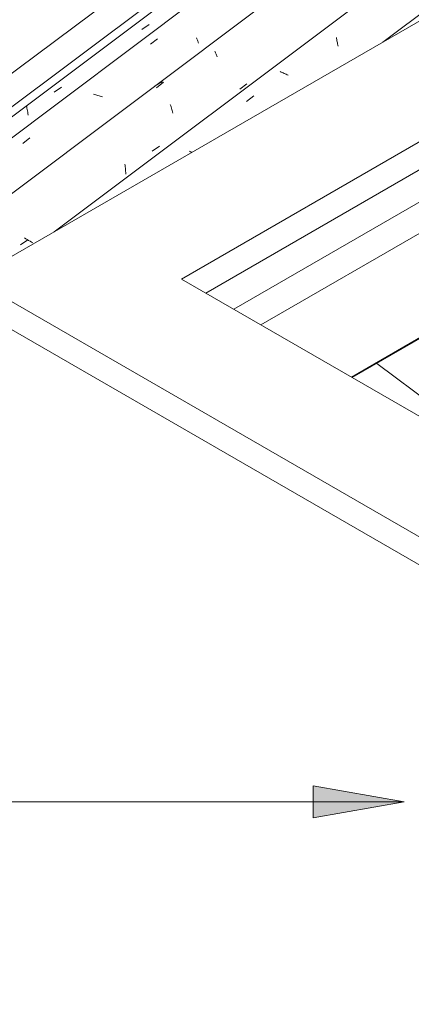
# Model space of a CAD drawing. Header units: metres. Extents: x 6.5 to 21.8, y 0.6 to 11.2.
# Tile 20 of 107: x 10.258 to 10.774, y 6.617 to 7.916. Entities that reach past the tile are written whole.
import ezdxf

# ---------------------------------------------------------------- set-up
doc = ezdxf.new("R2010")
doc.units = ezdxf.units.M
for name, color, linetype, lineweight in [('A-GLAZ-CWMG', 7, 'Continuous', 5), ('A-ROOF', 7, 'Continuous', 5), ('A-ROOF-OTLN', 7, 'Continuous', 5), ('G-ANNO-TEXT', 7, 'Continuous', 9)]:
    doc.layers.add(name, color=color, linetype=linetype, lineweight=lineweight)

# ---------------------------------------------------------------- blocks, each defined once
blk = doc.blocks.new('FP_7-ISO_02')
at = {"layer": 'A-GLAZ-CWMG'}
blk.add_line((11.3869, 8.7001), (8.3354, 6.4097), dxfattribs=at)
at = {"layer": 'A-GLAZ-CWMG', "color": 9, "true_color": 0xc0c0c0}
for p, q in [((10.4189, 7.9024), (10.4284, 7.9093)), ((10.3033, 7.8198), (10.3129, 7.8266)), ((10.2669, 7.8021), (10.2672, 7.8008)), ((10.2672, 7.8008), (10.2675, 7.799)), ((10.2675, 7.799), (10.2678, 7.7972)), ((10.2678, 7.7972), (10.2682, 7.7954)), ((10.2682, 7.7954), (10.2685, 7.7935)), ((10.2685, 7.7935), (10.2687, 7.7917)), ((10.2687, 7.7917), (10.269, 7.7898))]:
    blk.add_line(p, q, dxfattribs=at)
blk = doc.blocks.new('FP_8-ISO_02')
at = {"layer": 'A-GLAZ-CWMG', "color": 9, "true_color": 0xc0c0c0}
for p, q in [((10.4305, 7.8832), (10.4398, 7.8904)), ((10.491, 7.8916), (10.4915, 7.8905)), ((10.4915, 7.8905), (10.4919, 7.8894)), ((10.4919, 7.8894), (10.4923, 7.8884)), ((10.4923, 7.8884), (10.4927, 7.8874)), ((10.4927, 7.8874), (10.4931, 7.8865)), ((10.4931, 7.8865), (10.4934, 7.8856)), ((10.4934, 7.8856), (10.4938, 7.8847)), ((10.3567, 7.8169), (10.3553, 7.8174)), ((10.3582, 7.8164), (10.3567, 7.8169)), ((10.3596, 7.8159), (10.3582, 7.8164)), ((10.3611, 7.8154), (10.3596, 7.8159)), ((10.3626, 7.815), (10.3611, 7.8154)), ((10.3641, 7.8145), (10.3626, 7.815)), ((10.3656, 7.8141), (10.3641, 7.8145)), ((10.3671, 7.8137), (10.3656, 7.8141)), ((10.2621, 7.7524), (10.2714, 7.7596))]:
    blk.add_line(p, q, dxfattribs=at)
blk = doc.blocks.new('FP_9-ISO_02')
at = {"layer": 'A-GLAZ-CWMG'}
blk.add_line((11.5063, 8.6311), (8.4558, 6.3416), dxfattribs=at)
at = {"layer": 'A-GLAZ-CWMG', "color": 9, "true_color": 0xc0c0c0}
for p, q in [((10.5153, 7.8739), (10.5157, 7.873)), ((10.5157, 7.873), (10.5162, 7.872)), ((10.5162, 7.872), (10.5166, 7.871)), ((10.5166, 7.871), (10.517, 7.8699)), ((10.517, 7.8699), (10.5175, 7.8688)), ((10.5175, 7.8688), (10.518, 7.8677)), ((10.518, 7.8677), (10.5184, 7.8665)), ((10.4377, 7.8293), (10.4361, 7.8283)), ((10.4394, 7.8302), (10.4377, 7.8293)), ((10.4381, 7.8259), (10.4477, 7.833)), ((10.4411, 7.8311), (10.4394, 7.8302)), ((10.4428, 7.8319), (10.4411, 7.8311)), ((10.4446, 7.8327), (10.4428, 7.8319)), ((10.4464, 7.8334), (10.4446, 7.8327)), ((10.548, 7.8241), (10.5576, 7.8309)), ((10.4565, 7.8035), (10.457, 7.802)), ((10.457, 7.802), (10.4574, 7.8005)), ((10.4574, 7.8005), (10.4579, 7.7989)), ((10.4579, 7.7989), (10.4584, 7.7973)), ((10.4584, 7.7973), (10.4588, 7.7957)), ((10.4588, 7.7957), (10.4592, 7.794)), ((10.4592, 7.794), (10.4597, 7.7923)), ((10.4325, 7.742), (10.4421, 7.7488)), ((10.3965, 7.7252), (10.3968, 7.7234)), ((10.3968, 7.7234), (10.397, 7.7215)), ((10.397, 7.7215), (10.3972, 7.7196)), ((10.3972, 7.7196), (10.3974, 7.7177)), ((10.3974, 7.7177), (10.3976, 7.7158)), ((10.3976, 7.7158), (10.3977, 7.7139)), ((10.3977, 7.7139), (10.3979, 7.712)), ((10.259, 7.6187), (10.2686, 7.6255)), ((10.2659, 7.6267), (10.264, 7.6278)), ((10.2678, 7.6257), (10.2659, 7.6267)), ((10.2697, 7.6246), (10.2678, 7.6257)), ((10.2715, 7.6235), (10.2697, 7.6246)), ((10.2733, 7.6224), (10.2715, 7.6235)), ((10.2751, 7.6213), (10.2733, 7.6224))]:
    blk.add_line(p, q, dxfattribs=at)
blk = doc.blocks.new('FP_10-ISO_02')
at = {"layer": 'A-GLAZ-CWMG', "color": 9, "true_color": 0xc0c0c0}
for p, q in [((10.6755, 7.8921), (10.6757, 7.8906)), ((10.6757, 7.8906), (10.676, 7.8892)), ((10.676, 7.8892), (10.6762, 7.8877)), ((10.6762, 7.8877), (10.6765, 7.8863)), ((10.6765, 7.8863), (10.6768, 7.8849)), ((10.6768, 7.8849), (10.6771, 7.8835)), ((10.6771, 7.8835), (10.6774, 7.8821)), ((10.6774, 7.8821), (10.6778, 7.8808)), ((10.6027, 7.8465), (10.6014, 7.8471)), ((10.604, 7.8459), (10.6027, 7.8465)), ((10.6053, 7.8453), (10.604, 7.8459)), ((10.6066, 7.8446), (10.6053, 7.8453)), ((10.608, 7.844), (10.6066, 7.8446)), ((10.6094, 7.8435), (10.608, 7.844)), ((10.6107, 7.8429), (10.6094, 7.8435)), ((10.6121, 7.8423), (10.6107, 7.8429)), ((10.5571, 7.8078), (10.5664, 7.815)), ((10.4833, 7.7415), (10.4818, 7.7421)), ((10.4847, 7.741), (10.4833, 7.7415)), ((10.4853, 7.7408), (10.4847, 7.741))]:
    blk.add_line(p, q, dxfattribs=at)
blk = doc.blocks.new('FP_11-ISO_02')
at = {"layer": 'A-GLAZ-CWMG'}
blk.add_line((11.7163, 8.6212), (10.7368, 7.886), dxfattribs=at)
blk = doc.blocks.new('Rectangular Mullion - Telha Fibrocimento - Ondulada-1909083-ISO_02')
at = {"layer": 'A-GLAZ-CWMG'}
for p, q in [((8.3958, 6.3702), (11.4508, 8.6632)), ((10.3034, 7.6358), (11.5759, 8.5909))]:
    blk.add_line(p, q, dxfattribs=at)
for name in ['FP_7-ISO_02', 'FP_8-ISO_02', 'FP_9-ISO_02', 'FP_11-ISO_02', 'FP_10-ISO_02']:
    blk.add_blockref(name, (0, 0), dxfattribs=at)
blk = doc.blocks.new('FP_256-ISO_02')
at = {"layer": 'A-GLAZ-CWMG'}
for p, q in [((10.9456, 7.2998), (10.7289, 7.4624)), ((12.1443, 6.4001), (11.6911, 6.7402))]:
    blk.add_line(p, q, dxfattribs=at)
at = {"layer": 'A-GLAZ-CWMG', "color": 9, "true_color": 0xc0c0c0}
for p, q in [((11.6972, 6.7307), (11.7068, 6.7237)), ((11.705, 6.6761), (11.7029, 6.6752)), ((11.7071, 6.6769), (11.705, 6.6761)), ((11.7092, 6.6777), (11.7071, 6.6769)), ((11.7113, 6.6785), (11.7092, 6.6777)), ((11.7134, 6.6792), (11.7113, 6.6785)), ((11.7156, 6.6799), (11.7134, 6.6792)), ((11.7039, 6.6444), (11.7135, 6.6377)), ((11.8314, 6.6199), (11.8318, 6.6208)), ((11.8318, 6.6208), (11.8322, 6.6218)), ((11.8322, 6.6218), (11.8326, 6.6226)), ((11.8326, 6.6226), (11.833, 6.6235)), ((11.833, 6.6235), (11.8333, 6.6243)), ((11.8306, 6.6178), (11.831, 6.6189)), ((11.831, 6.6189), (11.8314, 6.6199)), ((11.8286, 6.5769), (11.8266, 6.576)), ((11.8307, 6.5779), (11.8286, 6.5769)), ((11.8327, 6.5788), (11.8307, 6.5779)), ((11.8348, 6.5796), (11.8327, 6.5788)), ((11.8369, 6.5804), (11.8348, 6.5796)), ((11.839, 6.5812), (11.8369, 6.5804)), ((11.8785, 6.523), (11.8881, 6.5163)), ((11.9882, 6.5168), (11.9978, 6.5097)), ((12.0271, 6.4865), (12.0253, 6.4872)), ((12.0289, 6.4858), (12.0271, 6.4865)), ((12.0306, 6.485), (12.0289, 6.4858)), ((12.0323, 6.4841), (12.0306, 6.485)), ((12.0339, 6.4831), (12.0323, 6.4841)), ((12.0355, 6.4821), (12.0339, 6.4831)), ((12.0535, 6.4013), (12.0631, 6.3946))]:
    blk.add_line(p, q, dxfattribs=at)
blk = doc.blocks.new('Rectangular Mullion - Telha Fibrocimento - Ondulada-1909027-ISO_02')
at = {"layer": 'A-GLAZ-CWMG'}
blk.add_blockref('FP_256-ISO_02', (0, 0), dxfattribs=at)
blk = doc.blocks.new('RUFO_1_ - RUFO_1_-1923193-ISO_02')
at = {"layer": 'A-ROOF'}
for p, q in [((13.2185, 9.3188), (10.1956, 7.5736)), ((10.4714, 7.5736), (13.3563, 9.2392)), ((12.3734, 8.635), (10.5032, 7.5552)), ((10.1956, 7.5736), (11.5674, 6.7816)), ((10.4714, 7.5736), (11.7053, 6.8612)), ((10.1956, 7.5368), (11.5674, 6.7448))]:
    blk.add_line(p, q, dxfattribs=at)

msp = doc.modelspace()

# ---------------------------------------------------------------- hatches: boundary and pattern name
at = {"layer": 'G-ANNO-TEXT'}
msp.add_hatch(color=256, dxfattribs=at).paths.add_polyline_path([(10.7649, 6.8844), (10.6449, 6.9056), (10.6449, 6.8633)])

# ---------------------------------------------------------------- linework, layer by layer
at = {"layer": 'A-ROOF-OTLN'}
for p, q in [((8.6353, 6.5909), (11.4199, 8.681)), ((8.6407, 6.5815), (11.4301, 8.6751)), ((10.5403, 7.5338), (12.3748, 8.593)), ((10.5759, 7.5132), (12.3748, 8.5518)), ((10.6952, 7.4443), (12.4747, 8.4718)), ((10.6963, 7.4437), (12.4651, 8.4649))]:
    msp.add_line(p, q, dxfattribs=at)
at = {"layer": 'G-ANNO-TEXT'}
for p, q in [((10.7649, 6.8844), (10.6449, 6.9056)), ((10.6449, 6.9056), (10.6449, 6.8633)), ((10.7649, 6.8844), (8.0517, 6.8844)), ((10.6449, 6.8633), (10.7649, 6.8844))]:
    msp.add_line(p, q, dxfattribs=at)

# ---------------------------------------------------------------- block references
at = {"layer": 'A-GLAZ-CWMG'}
for name in ['Rectangular Mullion - Telha Fibrocimento - Ondulada-1909083-ISO_02', 'Rectangular Mullion - Telha Fibrocimento - Ondulada-1909027-ISO_02']:
    msp.add_blockref(name, (0, 0), dxfattribs=at)
at = {"layer": 'A-ROOF'}
msp.add_blockref('RUFO_1_ - RUFO_1_-1923193-ISO_02', (0, 0), dxfattribs=at)

doc.saveas('drawing.dxf')
